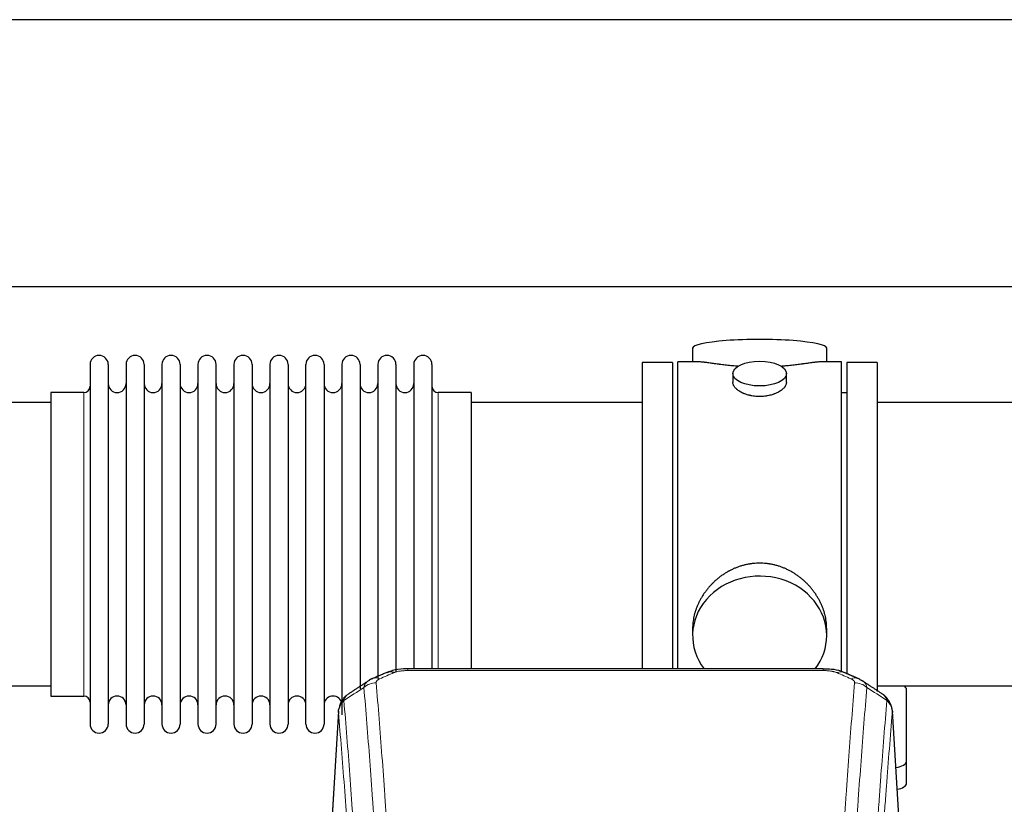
# Model space of a CAD drawing. Header units: inches. Extents: x 0 to 23760, y -13 to 16800.
# Tile 157 of 256: x 6531 to 7084, y 14036 to 14476. Entities that reach past the tile are written whole.
import ezdxf

# ---------------------------------------------------------------- set-up
doc = ezdxf.new("R2010")
doc.units = ezdxf.units.IN
doc.layers.add('1', color=7, linetype='Continuous', true_color=0xffffff)

msp = doc.modelspace()

# ---------------------------------------------------------------- linework, layer by layer
at = {"layer": '1', "color": 2, "linetype": 'Continuous', "lineweight": 25}
for p, q in [((7730.017, 14476.36), (3452.794, 14476.36)), ((7730.017, 14326.359), (3520.592, 14326.359)), ((6908.894, 14292.018), (6908.894, 14284.398)), ((6984.173, 14284.398), (6984.173, 14292.018)), ((6570.534, 14282.868), (6570.534, 14081.068)), ((6580.734, 14282.868), (6580.734, 14081.068)), ((6590.734, 14282.868), (6590.734, 14081.068)), ((6600.934, 14282.868), (6600.934, 14081.068)), ((6610.934, 14282.868), (6610.934, 14081.068)), ((6621.134, 14282.868), (6621.134, 14081.068)), ((6631.134, 14282.868), (6631.134, 14081.068)), ((6641.334, 14081.068), (6641.334, 14282.868)), ((6651.334, 14282.868), (6651.334, 14081.068)), ((6661.534, 14282.868), (6661.534, 14081.068)), ((6671.534, 14282.868), (6671.534, 14135.377)), ((6681.734, 14282.868), (6681.734, 14135.377)), ((6691.734, 14135.377), (6691.734, 14282.868)), ((6701.934, 14282.868), (6701.934, 14135.377)), ((6711.934, 14282.868), (6711.934, 14135.377)), ((6722.134, 14282.868), (6722.134, 14135.377)), ((6732.134, 14282.868), (6732.134, 14135.377)), ((6742.334, 14282.868), (6742.334, 14135.377)), ((6752.334, 14282.868), (6752.334, 14135.377)), ((6762.534, 14282.868), (6762.534, 14135.377)), ((6897.534, 14283.968), (6880.534, 14283.968)), ((6880.534, 14283.968), (6880.534, 14181.968)), ((6897.534, 14283.968), (6897.534, 14181.968)), ((6911.88, 14284.398), (6900.534, 14284.398)), ((6900.534, 14181.968), (6900.534, 14284.398)), ((6992.534, 14284.398), (6981.237, 14284.398)), ((6992.534, 14181.968), (6992.534, 14284.398)), ((6995.534, 14283.968), (6995.534, 14109.019)), ((7012.534, 14283.968), (6995.534, 14283.968)), ((7012.534, 14283.968), (7012.534, 14099.307)), ((6931.486, 14277.765), (6931.486, 14272.8)), ((6961.582, 14272.822), (6961.582, 14277.765)), ((6567.034, 14267.118), (6548.534, 14267.118)), ((6548.534, 14267.118), (6548.534, 14096.818)), ((6784.534, 14267.118), (6766.034, 14267.118)), ((6784.534, 14267.118), (6784.534, 14142.65)), ((6995.534, 14266.968), (6992.534, 14266.968)), ((6548.534, 14261.468), (6452.534, 14261.468)), ((6880.534, 14261.468), (6784.534, 14261.468)), ((7108.534, 14261.468), (7012.534, 14261.468)), ((6880.534, 14181.968), (6880.534, 14112.049)), ((6897.534, 14181.968), (6897.534, 14112.049)), ((6900.534, 14112.048), (6900.534, 14181.968)), ((6992.534, 14110.153), (6992.534, 14181.968)), ((6784.534, 14142.65), (6784.534, 14112.049)), ((6671.534, 14135.377), (6671.534, 14081.068)), ((6681.734, 14135.377), (6681.734, 14081.068)), ((6691.734, 14081.068), (6691.734, 14135.377)), ((6701.934, 14135.377), (6701.934, 14081.068)), ((6711.934, 14135.377), (6711.934, 14086.349)), ((6722.134, 14135.377), (6722.134, 14100.83)), ((6732.134, 14135.377), (6732.134, 14106.657)), ((6742.334, 14135.377), (6742.334, 14110.628)), ((6752.334, 14135.377), (6752.334, 14112.05)), ((6762.534, 14135.377), (6762.534, 14112.05)), ((6908.894, 14134.739), (6908.894, 14130.714)), ((6984.173, 14130.714), (6984.173, 14134.737)), ((6982.12, 14112.053), (6748.948, 14112.053)), ((6452.534, 14102.468), (6548.534, 14102.468)), ((7012.534, 14102.468), (7108.534, 14102.468)), ((7029.034, 14060.368), (7029.034, 14100.442)), ((6548.534, 14096.818), (6567.034, 14096.818)), ((6710.016, 14088.256), (6704.765, 14001.62)), ((7026.302, 14001.62), (7021.051, 14088.256)), ((7029.034, 14047.95), (7029.034, 14060.368))]:
    msp.add_line(p, q, dxfattribs=at)
at = {"layer": '1', "color": 110, "linetype": 'Continuous', "lineweight": 13}
for p, q in [((6567.034, 14267.118), (6567.034, 14096.818)), ((6766.034, 14267.118), (6766.034, 14142.65)), ((6766.034, 14142.65), (6766.034, 14112.049)), ((6748.948, 14112.052), (6748.948, 14111.1)), ((6982.12, 14111.1), (6748.948, 14111.1)), ((6982.12, 14112.051), (6982.12, 14111.1)), ((6710.018, 14087.634), (6704.77, 14001.044)), ((7026.297, 14001.044), (7021.05, 14087.634))]:
    msp.add_line(p, q, dxfattribs=at)
at = {"layer": '1', "color": 2, "linetype": 'Continuous', "lineweight": 25}
for centre, radius, start, end in [((6575.634, 14282.868), 5.1, 0, 180), ((6595.834, 14282.868), 5.1, 0, 180), ((6616.034, 14282.868), 5.1, 0, 180), ((6636.234, 14282.868), 5.1, 0, 180), ((6656.434, 14282.868), 5.1, 0, 180), ((6676.634, 14282.868), 5.1, 0, 180), ((6696.834, 14282.868), 5.1, 0, 180), ((6717.034, 14282.868), 5.1, 0, 180), ((6737.234, 14282.868), 5.1, 0, 180), ((6757.434, 14282.868), 5.1, 0, 180), ((6567.034, 14270.618), 3.5, 270, 0), ((6585.734, 14272.118), 5, 180, 0), ((6605.934, 14272.118), 5, 180, 0), ((6626.134, 14272.118), 5, 180, 0), ((6646.334, 14272.118), 5, 180, 0), ((6666.534, 14272.118), 5, 180, 0), ((6686.734, 14272.118), 5, 180, 0), ((6706.934, 14272.118), 5, 180, 0), ((6727.134, 14272.118), 5, 180, 0), ((6747.334, 14272.118), 5, 180, 0), ((6766.034, 14270.618), 3.5, 180, 270), ((6567.034, 14093.318), 3.5, 0, 90), ((6585.734, 14091.818), 5, 0, 180), ((6605.934, 14091.818), 5, 0, 180), ((6626.134, 14091.818), 5, 0, 180), ((6646.334, 14091.818), 5, 0, 180), ((6666.534, 14091.818), 5, 0, 180), ((6686.734, 14091.818), 5, 0, 180), ((6706.934, 14091.818), 5, 19.11094, 180), ((6575.634, 14081.068), 5.1, 180, 0), ((6595.834, 14081.068), 5.1, 180, 0), ((6616.034, 14081.068), 5.1, 180, 0), ((6636.234, 14081.068), 5.1, 180, 0), ((6656.434, 14081.068), 5.1, 180, 0), ((6676.634, 14081.068), 5.1, 180, 0), ((6696.834, 14081.068), 5.1, 180, 0)]:
    msp.add_arc(centre, radius, start, end, dxfattribs=at)
for centre, major_axis, ratio, start_param, end_param in [((6946.534, 14292.018), (37.64, 0), 0.1305262, 0, 3.1415927), ((6946.534, 14130.714), (37.64, 0), 0.8870108, 0, 3.7346664), ((6946.534, 14130.714), (37.64, 0), 0.8870108, 5.6900133, 6.2831853), ((6741.189, 14100.89), (3.953, -9.186), 0.6419268, 2.5510147, 3.1418997), ((6997.887, 14097.432), (3.975, 9.176), 0.6408251, 6.1305215, 6.2828467), ((7021.034, 14100.442), (-8, 0), 0.4617486, 3.1415927, 3.722063), ((7021.034, 14060.368), (-8, 0), 0.4617486, 1.81384, 3.1415927), ((7021.034, 14047.95), (-8, 0), 0.4617486, 1.911273, 3.1415927)]:
    msp.add_ellipse(centre, major_axis=major_axis, ratio=ratio, start_param=start_param, end_param=end_param, dxfattribs=at)
msp.add_ellipse((6946.534, 14277.765), major_axis=(15.048, 0), ratio=0.4617486, dxfattribs=at)
at = {"layer": '1', "color": 110, "linetype": 'Continuous', "lineweight": 13}
for centre, major_axis, ratio, start_param, end_param in [((6989.878, 14100.89), (-3.953, -9.186), 0.6419268, 3.1410059, 3.7321706), ((6731.208, 14095.24), (-9.964, -0.842), 0.9013977, 4.6363308, 5.3961502), ((6733.18, 14097.432), (3.975, -9.176), 0.6408251, 2.5472213, 3.141301), ((6997.887, 14097.432), (3.975, 9.176), 0.6408251, 6.2828467, 6.8775566), ((6999.859, 14095.24), (-9.964, 0.842), 0.9013977, 4.0286278, 4.7884472)]:
    msp.add_ellipse(centre, major_axis=major_axis, ratio=ratio, start_param=start_param, end_param=end_param, dxfattribs=at)
at = {"layer": '1', "color": 2, "linetype": 'Continuous', "lineweight": 25}
for points, knots in [([(6934.662, 14281.809), (6934.659, 14281.809), (6934.657, 14281.809), (6934.581, 14281.815), (6934.507, 14281.821), (6934.359, 14281.833), (6934.139, 14281.851), (6933.334, 14281.918), (6932.038, 14282.035), (6930.356, 14282.202), (6928.719, 14282.379), (6927.126, 14282.564), (6925.576, 14282.754), (6924.572, 14282.883), (6923.954, 14282.964), (6923.831, 14282.98), (6923.586, 14283.012), (6923.221, 14283.06), (6922.862, 14283.108), (6922.152, 14283.203), (6921.228, 14283.328), (6919.907, 14283.509), (6918.649, 14283.68), (6917.455, 14283.839), (6916.701, 14283.935), (6916.152, 14284.004), (6915.881, 14284.037), (6915.617, 14284.068), (6915.442, 14284.088), (6915.355, 14284.099), (6914.926, 14284.148), (6914.266, 14284.219), (6913.357, 14284.304), (6912.529, 14284.363), (6911.892, 14284.391), (6911.537, 14284.397), (6911.414, 14284.397)], [0, 0, 0, 0, 0.0002215, 0.0002215, 0.0071429, 0.0071429, 0.0140642, 0.027907, 0.083278, 0.1386489, 0.1940199, 0.2493909, 0.3047619, 0.3601329, 0.3601329, 0.3739756, 0.3739756, 0.3878184, 0.4155039, 0.4155039, 0.4708749, 0.5262458, 0.5816168, 0.6369878, 0.6923588, 0.6923588, 0.7200443, 0.733887, 0.733887, 0.7477298, 0.7477298, 0.8031008, 0.8584718, 0.9138427, 0.9692137, 1, 1, 1, 1]), ([(6981.658, 14284.398), (6981.534, 14284.397), (6981.177, 14284.391), (6980.536, 14284.363), (6979.703, 14284.303), (6979.093, 14284.246), (6978.694, 14284.206), (6978.613, 14284.198), (6978.451, 14284.18), (6978.204, 14284.154), (6977.952, 14284.126), (6977.438, 14284.067), (6976.73, 14283.982), (6975.602, 14283.838), (6974.408, 14283.678), (6973.146, 14283.507), (6972.261, 14283.386), (6971.579, 14283.293), (6971.234, 14283.247), (6970.883, 14283.199), (6970.647, 14283.167), (6970.528, 14283.151), (6969.934, 14283.072), (6968.967, 14282.944), (6967.469, 14282.752), (6965.925, 14282.562), (6964.335, 14282.378), (6962.697, 14282.201), (6961.572, 14282.089), (6960.717, 14282.008), (6960.286, 14281.968), (6959.85, 14281.93), (6959.631, 14281.911), (6959.558, 14281.904), (6959.412, 14281.892), (6959.125, 14281.867), (6958.837, 14281.844), (6958.623, 14281.826)], [0, 0, 0, 0, 0.0313476, 0.0871263, 0.142905, 0.1986836, 0.1986836, 0.2126283, 0.2126283, 0.226573, 0.2544623, 0.2544623, 0.310241, 0.3660196, 0.4217983, 0.477577, 0.5333556, 0.5333556, 0.561245, 0.5751896, 0.5751896, 0.5891343, 0.5891343, 0.644913, 0.7006917, 0.7564703, 0.812249, 0.8680277, 0.9238063, 0.9238063, 0.9516957, 0.9656403, 0.9656403, 0.9726127, 0.9726127, 0.979585, 1, 1, 1, 1]), ([(6946.534, 14264.89), (6946.036, 14264.89), (6945.542, 14264.905), (6944.564, 14264.962), (6944.078, 14265.005), (6943.116, 14265.118), (6942.639, 14265.188), (6942.047, 14265.294), (6941.87, 14265.327), (6941.694, 14265.362), (6941.576, 14265.385), (6941.518, 14265.397), (6941.226, 14265.459), (6940.995, 14265.511), (6940.312, 14265.676), (6939.868, 14265.798), (6939.004, 14266.065), (6938.584, 14266.21), (6937.971, 14266.444), (6937.77, 14266.524), (6937.472, 14266.65), (6937.374, 14266.692), (6937.227, 14266.757), (6937.178, 14266.778), (6937.081, 14266.822), (6936.648, 14267.02), (6936.239, 14267.228), (6935.546, 14267.612), (6935.217, 14267.812), (6934.595, 14268.224), (6934.302, 14268.437), (6933.958, 14268.712), (6933.89, 14268.767), (6933.757, 14268.879), (6933.692, 14268.935), (6933.502, 14269.103), (6933.38, 14269.216), (6933.032, 14269.556), (6932.822, 14269.786), (6932.447, 14270.249), (6932.281, 14270.483), (6932.066, 14270.836), (6932, 14270.954), (6931.924, 14271.103), (6931.91, 14271.132), (6931.881, 14271.192), (6931.867, 14271.221), (6931.826, 14271.311), (6931.8, 14271.37), (6931.679, 14271.666), (6931.607, 14271.9), (6931.511, 14272.364), (6931.486, 14272.593), (6931.486, 14272.823), (6931.486, 14272.827), (6931.486, 14272.83)], [0, 0, 0, 0, 0.0624454, 0.0624454, 0.1248907, 0.1248907, 0.1873361, 0.1873361, 0.2029474, 0.2107531, 0.2107531, 0.2185588, 0.2185588, 0.2497814, 0.2497814, 0.3122268, 0.3122268, 0.3746722, 0.3746722, 0.4058948, 0.4058948, 0.4215062, 0.4215062, 0.4293119, 0.4293119, 0.4371175, 0.4995629, 0.4995629, 0.5620082, 0.5620082, 0.6244536, 0.6244536, 0.6400649, 0.6400649, 0.6556763, 0.6556763, 0.686899, 0.686899, 0.7493443, 0.7493443, 0.8117897, 0.8117897, 0.8430124, 0.8430124, 0.850818, 0.850818, 0.8586237, 0.8586237, 0.874235, 0.874235, 0.9366804, 0.9366804, 0.9991258, 0.9991258, 1, 1, 1, 1]), ([(6961.582, 14272.826), (6961.582, 14272.598), (6961.557, 14272.368), (6961.462, 14271.905), (6961.39, 14271.672), (6961.2, 14271.203), (6961.081, 14270.967), (6960.902, 14270.672), (6960.864, 14270.612), (6960.806, 14270.524), (6960.786, 14270.494), (6960.746, 14270.435), (6960.643, 14270.287), (6960.532, 14270.14), (6960.249, 14269.791), (6960.04, 14269.561), (6959.578, 14269.109), (6959.327, 14268.886), (6958.917, 14268.558), (6958.776, 14268.45), (6958.555, 14268.289), (6958.48, 14268.236), (6958.328, 14268.129), (6958.25, 14268.077), (6957.858, 14267.816), (6957.528, 14267.616), (6956.836, 14267.232), (6956.474, 14267.048), (6955.717, 14266.697), (6955.322, 14266.53), (6954.86, 14266.353), (6954.808, 14266.334), (6954.704, 14266.295), (6954.652, 14266.276), (6954.495, 14266.219), (6954.179, 14266.107), (6953.858, 14266.002), (6953.208, 14265.801), (6952.765, 14265.679), (6951.86, 14265.459), (6951.398, 14265.362), (6950.691, 14265.235), (6950.453, 14265.196), (6950.092, 14265.142), (6949.971, 14265.125), (6949.728, 14265.093), (6949.607, 14265.078), (6948.999, 14265.006), (6948.51, 14264.963), (6947.526, 14264.905), (6947.032, 14264.89), (6946.534, 14264.89)], [0, 0, 0, 0, 0.0621483, 0.0621483, 0.1246718, 0.1246718, 0.1871952, 0.1871952, 0.2028261, 0.2028261, 0.2106415, 0.2106415, 0.2184569, 0.2497186, 0.2497186, 0.3122421, 0.3122421, 0.3747655, 0.3747655, 0.4060273, 0.4060273, 0.4216581, 0.4216581, 0.437289, 0.437289, 0.4998124, 0.4998124, 0.5623359, 0.5623359, 0.6248593, 0.6248593, 0.6326748, 0.6326748, 0.6404902, 0.6404902, 0.656121, 0.6873828, 0.6873828, 0.7499062, 0.7499062, 0.8124297, 0.8124297, 0.8436914, 0.8436914, 0.8593222, 0.8593222, 0.8749531, 0.8749531, 0.9374766, 0.9374766, 1, 1, 1, 1]), ([(6984.173, 14134.701), (6984.173, 14135.234), (6984.158, 14135.77), (6984.113, 14136.589), (6984.089, 14136.939), (6984.059, 14137.29), (6984.047, 14137.431), (6984.04, 14137.501), (6984.02, 14137.713), (6983.947, 14138.416), (6983.774, 14139.68), (6983.454, 14141.357), (6983.046, 14143.027), (6982.55, 14144.688), (6981.966, 14146.342), (6981.518, 14147.438), (6981.219, 14148.121), (6981.159, 14148.258), (6981.036, 14148.53), (6980.849, 14148.937), (6980.655, 14149.341), (6980.257, 14150.144), (6979.701, 14151.203), (6978.793, 14152.755), (6977.81, 14154.27), (6976.753, 14155.747), (6975.999, 14156.706), (6975.414, 14157.416), (6975.216, 14157.651), (6974.914, 14158.001), (6974.812, 14158.117), (6974.608, 14158.348), (6974.095, 14158.923), (6973.144, 14159.928), (6971.819, 14161.207), (6970.438, 14162.424), (6969.001, 14163.578), (6967.506, 14164.668), (6966.471, 14165.351), (6965.68, 14165.847), (6965.413, 14166.009), (6965.077, 14166.208), (6965.01, 14166.248), (6964.875, 14166.327), (6964.672, 14166.444), (6963.927, 14166.869), (6962.692, 14167.522), (6961.012, 14168.309), (6959.299, 14169.011), (6957.553, 14169.627), (6955.773, 14170.155), (6954.564, 14170.448), (6953.648, 14170.644), (6953.341, 14170.705), (6952.956, 14170.777), (6952.879, 14170.791), (6952.725, 14170.819), (6952.493, 14170.86), (6951.644, 14171.002), (6950.254, 14171.186), (6948.401, 14171.333), (6946.547, 14171.383), (6944.693, 14171.335), (6942.838, 14171.189), (6941.601, 14171.025), (6940.828, 14170.902), (6940.674, 14170.877), (6940.364, 14170.823), (6939.902, 14170.74), (6939.442, 14170.648), (6938.527, 14170.453), (6937.317, 14170.161), (6935.535, 14169.634), (6933.784, 14169.017), (6932.064, 14168.313), (6930.937, 14167.786), (6930.101, 14167.368), (6929.823, 14167.226), (6929.477, 14167.043), (6929.339, 14166.969), (6929.064, 14166.82), (6928.313, 14166.404), (6927.111, 14165.691), (6925.563, 14164.669), (6924.069, 14163.58), (6922.63, 14162.424), (6921.243, 14161.203), (6920.355, 14160.345), (6919.865, 14159.85), (6919.811, 14159.794), (6919.703, 14159.684), (6919.649, 14159.628), (6919.488, 14159.461), (6919.167, 14159.126), (6918.854, 14158.787), (6918.237, 14158.103), (6917.438, 14157.177), (6916.313, 14155.745), (6915.259, 14154.272), (6914.277, 14152.758), (6913.367, 14151.205), (6912.809, 14150.142), (6912.476, 14149.469), (6912.41, 14149.334), (6912.281, 14149.064), (6912.089, 14148.658), (6911.905, 14148.251), (6911.549, 14147.436), (6911.103, 14146.345), (6910.521, 14144.697), (6910.026, 14143.04), (6909.617, 14141.373), (6909.296, 14139.696), (6909.141, 14138.571), (6909.063, 14137.867), (6909.049, 14137.726), (6909.022, 14137.444), (6908.984, 14137.023), (6908.955, 14136.603), (6908.91, 14135.778), (6908.895, 14135.235), (6908.894, 14134.696)], [0, 0, 0, 0, 0.0151373, 0.0151373, 0.0229562, 0.0249109, 0.0249109, 0.0268656, 0.0268656, 0.030775, 0.0464127, 0.0620504, 0.0776881, 0.0933258, 0.1089635, 0.1246012, 0.1246012, 0.1285107, 0.1285107, 0.1324201, 0.1402389, 0.1402389, 0.1558766, 0.1715144, 0.1871521, 0.2027898, 0.2184275, 0.2184275, 0.2262463, 0.2262463, 0.2301558, 0.2301558, 0.2340652, 0.2497029, 0.2653406, 0.2809783, 0.296616, 0.3122537, 0.3278914, 0.3278914, 0.3357103, 0.3357103, 0.337665, 0.337665, 0.3396197, 0.3435291, 0.3591668, 0.3748045, 0.3904422, 0.4060799, 0.4217176, 0.4373554, 0.4373554, 0.4451742, 0.4451742, 0.4471289, 0.4471289, 0.4490836, 0.4529931, 0.4686308, 0.4842685, 0.4999062, 0.5155439, 0.5311816, 0.5468193, 0.5468193, 0.5507287, 0.5507287, 0.5546381, 0.562457, 0.562457, 0.5780947, 0.5937324, 0.6093701, 0.6250078, 0.6406455, 0.6406455, 0.6484644, 0.6484644, 0.6504191, 0.6523738, 0.6562832, 0.6719209, 0.6875586, 0.7031963, 0.7188341, 0.7344718, 0.7501095, 0.7501095, 0.7520642, 0.7520642, 0.7540189, 0.7540189, 0.7579283, 0.7657472, 0.7657472, 0.7813849, 0.7970226, 0.8126603, 0.828298, 0.8439357, 0.8595734, 0.8595734, 0.8634828, 0.8634828, 0.8673923, 0.8752111, 0.8752111, 0.8908488, 0.9064865, 0.9221242, 0.9377619, 0.9533996, 0.9690373, 0.9690373, 0.9729468, 0.9729468, 0.9768562, 0.984675, 0.984675, 1, 1, 1, 1]), ([(6750.247, 14112.036), (6749.02, 14112.077), (6745.673, 14112.001), (6741.131, 14111.606), (6738.288, 14110.354), (6737.336, 14109.84)], [0, 0, 0, 0, 0.2689022, 0.746869, 1, 1, 1, 1]), ([(6993.776, 14109.963), (6993.267, 14110.234), (6991.171, 14111.217), (6987.204, 14111.865), (6983.771, 14112.012), (6982.117, 14111.935)], [0, 0, 0, 0, 0.1499654, 0.6035607, 1, 1, 1, 1]), ([(7002.71, 14106.115), (7003, 14105.999), (7003.277, 14105.875), (7003.606, 14105.706), (7003.671, 14105.672), (7003.799, 14105.602), (7003.862, 14105.567), (7004.049, 14105.458), (7004.169, 14105.384), (7004.289, 14105.305), (7004.292, 14105.303), (7004.295, 14105.301)], [0, 0, 0, 0, 0.496586, 0.496586, 0.6207325, 0.6207325, 0.744879, 0.744879, 0.9931719, 0.9931719, 1, 1, 1, 1]), ([(6714.959, 14097.444), (6714.439, 14097.071), (6713.381, 14096.162), (6712.018, 14094.379), (6710.965, 14092.224), (6710.548, 14090.698), (6710.413, 14089.924)], [0, 0, 0, 0, 0.2123708, 0.4683651, 0.7393635, 1, 1, 1, 1]), ([(7020.968, 14088.917), (7020.856, 14089.867), (7020.413, 14091.706), (7019.12, 14094.321), (7017.439, 14096.419), (7016.149, 14097.462), (7015.527, 14097.882)], [0, 0, 0, 0, 0.2790385, 0.5536712, 0.8024065, 1, 1, 1, 1]), ([(6710.018, 14087.634), (6710.017, 14087.645), (6710.016, 14087.669), (6710.014, 14087.704), (6710.012, 14087.739), (6710.011, 14087.774), (6710.01, 14087.809), (6710.009, 14087.844), (6710.008, 14087.879), (6710.008, 14087.914), (6710.007, 14087.949), (6710.007, 14087.984), (6710.008, 14088.018), (6710.008, 14088.053), (6710.009, 14088.087), (6710.01, 14088.122), (6710.011, 14088.156), (6710.013, 14088.191), (6710.014, 14088.225), (6710.016, 14088.259), (6710.018, 14088.294), (6710.021, 14088.328), (6710.023, 14088.362), (6710.026, 14088.396), (6710.029, 14088.43), (6710.033, 14088.464), (6710.036, 14088.498), (6710.04, 14088.531), (6710.044, 14088.565), (6710.048, 14088.599), (6710.052, 14088.632), (6710.057, 14088.666), (6710.062, 14088.699), (6710.067, 14088.733), (6710.073, 14088.766), (6710.078, 14088.8), (6710.084, 14088.833), (6710.09, 14088.866), (6710.096, 14088.899), (6710.103, 14088.932), (6710.109, 14088.965), (6710.116, 14088.998), (6710.123, 14089.031), (6710.131, 14089.064), (6710.138, 14089.096), (6710.146, 14089.129), (6710.154, 14089.161), (6710.163, 14089.194), (6710.171, 14089.226), (6710.18, 14089.259), (6710.189, 14089.291), (6710.198, 14089.323), (6710.207, 14089.355), (6710.217, 14089.388), (6710.227, 14089.42), (6710.237, 14089.451), (6710.247, 14089.483), (6710.257, 14089.515), (6710.268, 14089.547), (6710.279, 14089.579), (6710.29, 14089.61), (6710.301, 14089.642), (6710.313, 14089.673), (6710.324, 14089.704), (6710.334, 14089.731), (6710.34, 14089.746), (6710.342, 14089.751)], [0, 0, 0, 0, 0.0160287, 0.0320483, 0.0480589, 0.0640604, 0.080053, 0.0960364, 0.1120109, 0.1279763, 0.1439327, 0.1598801, 0.1758184, 0.1917478, 0.2076681, 0.2235794, 0.2394817, 0.255375, 0.2712593, 0.2871346, 0.3030009, 0.3188582, 0.3347065, 0.3505458, 0.3663762, 0.3821975, 0.3980099, 0.4138133, 0.4296077, 0.4453931, 0.4611696, 0.4769371, 0.4926957, 0.5084453, 0.5241859, 0.5399176, 0.5556403, 0.5713541, 0.5870589, 0.6027548, 0.6184418, 0.6341198, 0.6497889, 0.6654491, 0.6811003, 0.6967426, 0.712376, 0.7280004, 0.743616, 0.7592226, 0.7748203, 0.7904091, 0.8059891, 0.8215601, 0.8371222, 0.8526754, 0.8682197, 0.8837552, 0.8992817, 0.9147994, 0.9303082, 0.9458081, 0.9612991, 0.9767813, 0.9922546, 1, 1, 1, 1]), ([(7020.966, 14088.924), (7020.978, 14088.867), (7021.033, 14088.559), (7021.061, 14088.222), (7021.06, 14087.916), (7021.059, 14087.846), (7021.057, 14087.775), (7021.054, 14087.705), (7021.051, 14087.657), (7021.05, 14087.634)], [0, 0, 0, 0, 0.135601, 0.730798, 0.7844814, 0.8382432, 0.8920836, 0.9460025, 1, 1, 1, 1])]:
    msp.add_open_spline(points, degree=3, knots=knots, dxfattribs=at)
for points, degree in [([(6737.236, 14110.072), (6729.206, 14106.603)], 1), ([(7001.862, 14106.608), (6997.846, 14108.35), (6993.832, 14110.068)], 2), ([(6726.815, 14105.33), (6721.186, 14101.608), (6715.564, 14097.898)], 2), ([(6729.236, 14106.537), (6727.874, 14106.233), (6726.885, 14105.303)], 2), ([(7015.504, 14097.897), (7009.889, 14101.603), (7004.267, 14105.321)], 2)]:
    msp.add_open_spline(points, degree=degree, dxfattribs=at)
at = {"layer": '1', "color": 110, "linetype": 'Continuous', "lineweight": 13}
for points in [[(6741.189, 14109.933), (6738.52, 14108.779), (6735.85, 14107.622), (6733.18, 14106.461)], [(6997.887, 14106.461), (6995.217, 14107.622), (6992.548, 14108.779), (6989.878, 14109.933)], [(6724.325, 14101.67), (6720.573, 14099.194), (6716.822, 14096.721), (6713.073, 14094.25)], [(7017.994, 14094.25), (7014.245, 14096.721), (7010.495, 14099.194), (7006.742, 14101.67)]]:
    msp.add_open_spline(points, degree=3, dxfattribs=at)
for points, knots in [([(6741.189, 14109.933), (6741.315, 14109.987), (6741.444, 14110.039), (6741.646, 14110.114), (6741.714, 14110.139), (6741.852, 14110.187), (6741.922, 14110.21), (6742.274, 14110.325), (6742.568, 14110.407), (6743.178, 14110.557), (6743.494, 14110.625), (6743.902, 14110.7), (6743.984, 14110.715), (6744.149, 14110.743), (6744.231, 14110.757), (6744.48, 14110.797), (6744.646, 14110.821), (6745.147, 14110.889), (6745.484, 14110.928), (6746.164, 14110.992), (6746.506, 14111.019), (6747.196, 14111.06), (6747.543, 14111.075), (6748.242, 14111.095), (6748.594, 14111.1), (6748.948, 14111.1)], [0, 0, 0, 0, 0.0625, 0.0625, 0.09375, 0.09375, 0.125, 0.125, 0.25, 0.25, 0.375, 0.375, 0.40625, 0.40625, 0.4375, 0.4375, 0.5, 0.5, 0.625, 0.625, 0.75, 0.75, 0.875, 0.875, 1, 1, 1, 1]), ([(6982.12, 14111.1), (6982.474, 14111.1), (6982.827, 14111.095), (6983.268, 14111.082), (6983.356, 14111.079), (6983.532, 14111.073), (6983.62, 14111.07), (6983.884, 14111.058), (6984.059, 14111.049), (6984.581, 14111.017), (6984.925, 14110.991), (6985.608, 14110.925), (6985.946, 14110.886), (6986.613, 14110.795), (6986.943, 14110.742), (6987.309, 14110.674), (6987.349, 14110.666), (6987.43, 14110.65), (6987.551, 14110.627), (6987.828, 14110.569), (6988.06, 14110.516), (6988.514, 14110.403), (6988.806, 14110.321), (6989.362, 14110.14), (6989.628, 14110.041), (6989.878, 14109.933)], [0, 0, 0, 0, 0.125, 0.125, 0.15625, 0.15625, 0.1875, 0.1875, 0.25, 0.25, 0.375, 0.375, 0.5, 0.5, 0.625, 0.625, 0.640625, 0.640625, 0.65625, 0.6875, 0.75, 0.75, 0.875, 0.875, 1, 1, 1, 1]), ([(6724.325, 14101.67), (6724.361, 14101.915), (6724.415, 14102.153), (6724.503, 14102.444), (6724.521, 14102.502), (6724.561, 14102.617), (6724.582, 14102.674), (6724.648, 14102.843), (6724.696, 14102.955), (6724.852, 14103.283), (6725.094, 14103.705), (6725.401, 14104.096), (6725.657, 14104.379), (6725.769, 14104.494), (6725.888, 14104.606), (6725.936, 14104.651), (6725.96, 14104.673), (6726.034, 14104.739), (6726.083, 14104.783), (6726.338, 14104.997), (6726.556, 14105.159), (6726.797, 14105.317), (6726.806, 14105.323), (6726.815, 14105.329)], [0, 0, 0, 0, 0.1656246, 0.1656246, 0.2070308, 0.2070308, 0.2484369, 0.2484369, 0.3312492, 0.3312492, 0.4968738, 0.6624984, 0.6624984, 0.7453108, 0.7660138, 0.7660138, 0.7867169, 0.7867169, 0.8281231, 0.8281231, 0.9937477, 0.9937477, 1, 1, 1, 1]), ([(6731.208, 14104.259), (6731.2, 14104.362), (6731.202, 14104.464), (6731.219, 14104.591), (6731.223, 14104.616), (6731.233, 14104.667), (6731.239, 14104.693), (6731.258, 14104.769), (6731.273, 14104.819), (6731.329, 14104.969), (6731.377, 14105.068), (6731.497, 14105.262), (6731.569, 14105.358), (6731.696, 14105.499), (6731.741, 14105.546), (6731.813, 14105.616), (6731.838, 14105.639), (6731.889, 14105.685), (6731.915, 14105.708), (6732.05, 14105.821), (6732.168, 14105.908), (6732.424, 14106.076), (6732.562, 14106.157), (6732.857, 14106.314), (6733.014, 14106.389), (6733.18, 14106.461)], [0, 0, 0, 0, 0.125, 0.125, 0.15625, 0.15625, 0.1875, 0.1875, 0.25, 0.25, 0.375, 0.375, 0.5, 0.5, 0.5625, 0.5625, 0.59375, 0.59375, 0.625, 0.625, 0.75, 0.75, 0.875, 0.875, 1, 1, 1, 1]), ([(6731.208, 14104.259), (6731.766, 14097.64), (6732.866, 14084.149), (6734.474, 14063.165), (6735.516, 14048.676), (6736.287, 14037.621), (6736.669, 14032.047), (6737.048, 14026.403), (6737.299, 14022.624), (6737.424, 14020.727), (6738.048, 14011.203), (6738.539, 14003.461), (6739.264, 13991.666), (6739.504, 13987.704), (6739.98, 13979.721), (6740.216, 13975.7), (6740.918, 13963.547), (6741.839, 13947.105), (6742.729, 13930.187), (6743.167, 13921.608)], [0, 0, 0, 0, 0.125, 0.25, 0.375, 0.375, 0.4375, 0.46875, 0.46875, 0.5, 0.5, 0.625, 0.625, 0.6875, 0.6875, 0.75, 0.75, 0.875, 1, 1, 1, 1]), ([(6987.901, 13921.608), (6988.338, 13930.187), (6989.229, 13947.105), (6990.149, 13963.547), (6990.851, 13975.7), (6991.087, 13979.721), (6991.563, 13987.704), (6991.803, 13991.666), (6992.528, 14003.461), (6993.02, 14011.203), (6993.643, 14020.727), (6993.768, 14022.624), (6994.02, 14026.403), (6994.398, 14032.047), (6994.781, 14037.621), (6995.551, 14048.676), (6996.593, 14063.165), (6998.201, 14084.149), (6999.302, 14097.64), (6999.859, 14104.259)], [0, 0, 0, 0, 0.125, 0.25, 0.25, 0.3125, 0.3125, 0.375, 0.375, 0.5, 0.5, 0.53125, 0.53125, 0.5625, 0.625, 0.625, 0.75, 0.875, 1, 1, 1, 1]), ([(6997.887, 14106.461), (6998.054, 14106.389), (6998.211, 14106.313), (6998.398, 14106.214), (6998.434, 14106.194), (6998.506, 14106.154), (6998.542, 14106.134), (6998.646, 14106.072), (6998.713, 14106.03), (6998.906, 14105.903), (6999.14, 14105.729), (6999.331, 14105.546), (6999.457, 14105.404), (6999.496, 14105.356), (6999.55, 14105.284), (6999.568, 14105.259), (6999.601, 14105.211), (6999.617, 14105.186), (6999.693, 14105.063), (6999.741, 14104.964), (6999.814, 14104.765), (6999.839, 14104.665), (6999.865, 14104.463), (6999.868, 14104.362), (6999.859, 14104.259)], [0, 0, 0, 0, 0.125, 0.125, 0.15625, 0.15625, 0.1875, 0.1875, 0.25, 0.25, 0.375, 0.5, 0.5, 0.5625, 0.5625, 0.59375, 0.59375, 0.625, 0.625, 0.75, 0.75, 0.875, 0.875, 1, 1, 1, 1]), ([(7004.295, 14105.301), (7004.525, 14105.15), (7004.956, 14104.828), (7005.326, 14104.472), (7005.582, 14104.189), (7005.663, 14104.093), (7005.779, 14103.945), (7005.817, 14103.895), (7005.89, 14103.795), (7005.926, 14103.744), (7006.098, 14103.488), (7006.219, 14103.276), (7006.426, 14102.84), (7006.6, 14102.39), (7006.706, 14101.915), (7006.742, 14101.67)], [0, 0, 0, 0, 0.1647526, 0.331802, 0.331802, 0.4153268, 0.4153268, 0.4570892, 0.4570892, 0.4988515, 0.4988515, 0.665901, 0.665901, 0.8329505, 1, 1, 1, 1]), ([(6736.299, 13919.232), (6735.861, 13927.8), (6734.969, 13944.699), (6734.048, 13961.122), (6733.345, 13973.26), (6733.108, 13977.277), (6732.632, 13985.25), (6732.392, 13989.207), (6731.665, 14000.988), (6731.174, 14008.721), (6730.549, 14018.234), (6730.424, 14020.129), (6730.172, 14023.903), (6729.793, 14029.541), (6729.41, 14035.109), (6728.639, 14046.15), (6727.595, 14060.623), (6725.985, 14081.583), (6724.883, 14095.058), (6724.325, 14101.67)], [0, 0, 0, 0, 0.125, 0.25, 0.25, 0.3125, 0.3125, 0.375, 0.375, 0.5, 0.5, 0.53125, 0.53125, 0.5625, 0.625, 0.625, 0.75, 0.875, 1, 1, 1, 1]), ([(7006.742, 14101.67), (7006.184, 14095.058), (7005.082, 14081.583), (7003.472, 14060.623), (7002.429, 14046.15), (7001.657, 14035.109), (7001.274, 14029.541), (7000.895, 14023.903), (7000.644, 14020.129), (7000.518, 14018.234), (6999.894, 14008.721), (6999.402, 14000.988), (6998.676, 13989.207), (6998.436, 13985.25), (6997.959, 13977.277), (6997.723, 13973.26), (6997.02, 13961.122), (6996.098, 13944.699), (6995.207, 13927.8), (6994.768, 13919.232)], [0, 0, 0, 0, 0.125, 0.25, 0.375, 0.375, 0.4375, 0.46875, 0.46875, 0.5, 0.5, 0.625, 0.625, 0.6875, 0.6875, 0.75, 0.75, 0.875, 1, 1, 1, 1]), ([(6710.018, 14087.634), (6710.047, 14088.24), (6710.138, 14088.845), (6710.36, 14089.738), (6710.449, 14090.033), (6710.655, 14090.615), (6710.772, 14090.903), (6711.034, 14091.467), (6711.178, 14091.744), (6711.492, 14092.285), (6711.662, 14092.549), (6712.026, 14093.063), (6712.22, 14093.312), (6712.631, 14093.794), (6712.847, 14094.027), (6713.073, 14094.25)], [0, 0, 0, 0, 0.25, 0.25, 0.375, 0.375, 0.5, 0.5, 0.625, 0.625, 0.75, 0.75, 0.875, 0.875, 1, 1, 1, 1]), ([(6713.073, 14094.25), (6713.202, 14094.774), (6713.381, 14095.264), (6713.837, 14096.162), (6714.115, 14096.57), (6714.603, 14097.117), (6714.777, 14097.288), (6715.143, 14097.602), (6715.333, 14097.745), (6715.534, 14097.878)], [0, 0, 0, 0, 0.335226, 0.335226, 0.6704519, 0.6704519, 0.8380649, 0.8380649, 1, 1, 1, 1]), ([(6713.073, 14094.25), (6713.645, 14087.559), (6714.772, 14073.916), (6716.418, 14052.675), (6717.484, 14037.995), (6718.272, 14026.792), (6718.663, 14021.142), (6719.115, 14014.464), (6719.307, 14011.584), (6719.435, 14009.661), (6719.499, 14008.696), (6719.818, 14003.867), (6720.198, 13998.023), (6720.636, 13991.123), (6720.822, 13988.148), (6720.946, 13986.161), (6721.008, 13985.165), (6721.564, 13976.187), (6722.537, 13959.98), (6723.948, 13934.927), (6724.856, 13917.731), (6725.302, 13909.009)], [0, 0, 0, 0, 0.125, 0.25, 0.375, 0.375, 0.4375, 0.46875, 0.484375, 0.484375, 0.5, 0.5, 0.5625, 0.59375, 0.609375, 0.609375, 0.625, 0.625, 0.75, 0.875, 1, 1, 1, 1]), ([(7005.765, 13909.009), (7005.821, 13910.1), (7005.877, 13911.188), (7005.989, 13913.361), (7006.157, 13916.614), (7006.553, 13924.164), (7006.896, 13930.566), (7007.59, 13943.275), (7008.53, 13959.973), (7009.988, 13984.274), (7010.993, 13999.979), (7011.567, 14008.673), (7011.63, 14009.637), (7011.759, 14011.561), (7011.951, 14014.441), (7012.402, 14021.12), (7012.794, 14026.772), (7013.122, 14031.443), (7013.188, 14032.375), (7013.32, 14034.235), (7013.519, 14037.019), (7013.984, 14043.473), (7014.386, 14048.931), (7015.198, 14059.75), (7016.295, 14073.915), (7017.423, 14087.559), (7017.994, 14094.25)], [0, 0, 0, 0, 0.015625, 0.015625, 0.03125, 0.0625, 0.125, 0.125, 0.25, 0.375, 0.5, 0.5, 0.515625, 0.515625, 0.53125, 0.5625, 0.625, 0.625, 0.640625, 0.640625, 0.65625, 0.6875, 0.75, 0.75, 0.875, 1, 1, 1, 1]), ([(7015.534, 14097.877), (7015.735, 14097.745), (7015.925, 14097.601), (7016.29, 14097.288), (7016.465, 14097.117), (7016.953, 14096.57), (7017.23, 14096.162), (7017.687, 14095.264), (7017.866, 14094.774), (7017.994, 14094.25)], [0, 0, 0, 0, 0.1617419, 0.1617419, 0.3293935, 0.3293935, 0.6646968, 0.6646968, 1, 1, 1, 1]), ([(7017.994, 14094.25), (7018.221, 14094.027), (7018.437, 14093.794), (7018.847, 14093.312), (7019.041, 14093.063), (7019.405, 14092.549), (7019.575, 14092.285), (7019.89, 14091.744), (7020.034, 14091.467), (7020.295, 14090.903), (7020.412, 14090.615), (7020.618, 14090.033), (7020.707, 14089.738), (7020.93, 14088.845), (7021.02, 14088.24), (7021.05, 14087.634)], [0, 0, 0, 0, 0.125, 0.125, 0.25, 0.25, 0.375, 0.375, 0.5, 0.5, 0.625, 0.625, 0.75, 0.75, 1, 1, 1, 1]), ([(6722.213, 13902.948), (6721.768, 13911.642), (6720.862, 13928.784), (6719.456, 13953.758), (6718.486, 13969.916), (6717.931, 13978.866), (6717.869, 13979.859), (6717.745, 13981.84), (6717.559, 13984.806), (6717.123, 13991.685), (6716.744, 13997.511), (6716.426, 14002.326), (6716.362, 14003.288), (6716.235, 14005.206), (6716.043, 14008.077), (6715.593, 14014.735), (6715.202, 14020.368), (6714.416, 14031.539), (6713.353, 14046.175), (6711.712, 14067.357), (6710.588, 14080.961), (6710.018, 14087.634)], [0, 0, 0, 0, 0.125, 0.25, 0.375, 0.375, 0.390625, 0.390625, 0.40625, 0.4375, 0.5, 0.5, 0.515625, 0.515625, 0.53125, 0.5625, 0.625, 0.625, 0.75, 0.875, 1, 1, 1, 1]), ([(7021.05, 14087.634), (7020.48, 14080.961), (7019.355, 14067.355), (7018.261, 14053.23), (7017.452, 14042.442), (7017.05, 14037), (7016.586, 14030.565), (7016.389, 14027.789), (7016.257, 14025.934), (7016.191, 14025.005), (7015.864, 14020.348), (7015.473, 14014.712), (7015.023, 14008.053), (7014.831, 14005.182), (7014.703, 14003.263), (7014.64, 14002.302), (7014.067, 13993.634), (7013.066, 13977.977), (7011.611, 13953.75), (7010.205, 13928.782), (7009.299, 13911.642), (7008.854, 13902.948)], [0, 0, 0, 0, 0.125, 0.25, 0.25, 0.3125, 0.34375, 0.359375, 0.359375, 0.375, 0.375, 0.4375, 0.46875, 0.484375, 0.484375, 0.5, 0.5, 0.625, 0.75, 0.875, 1, 1, 1, 1])]:
    msp.add_open_spline(points, degree=3, knots=knots, dxfattribs=at)

doc.saveas('drawing.dxf')
